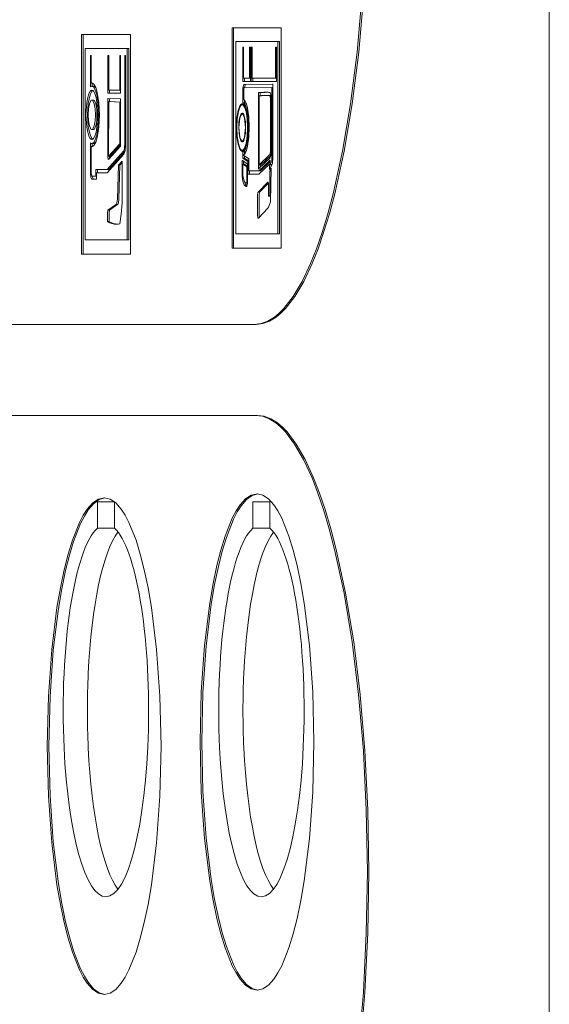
# Model space of a CAD drawing. Header units: millimetres. Extents: x -70269 to 35056, y -51814 to 48966.
# Tile 231 of 256: x -32375 to -32343, y 30453 to 30512. Entities that reach past the tile are written whole.
import ezdxf

# ---------------------------------------------------------------- set-up
doc = ezdxf.new("R2010")
doc.units = ezdxf.units.MM
doc.layers.add('00 - nowa technologia myjni_Nr_pióra__95', color=7, linetype='Continuous', lineweight=20, true_color=0x7c7c7c)
doc.layers.add('XREF', color=8, linetype='Continuous', lineweight=9)

# ---------------------------------------------------------------- blocks, each defined once
blk = doc.blocks.new('parter 2025.10.15')
at = {"layer": '00 - nowa technologia myjni_Nr_pióra__95', "color": 8, "linetype": 'Continuous', "lineweight": 5}
for p, q in [((611.7822, 2542.286), (611.7822, 2467.2695)), ((610.1634, 2506.9295), (609.8674, 2506.9295)), ((609.8674, 2506.9295), (609.8674, 2505.5983)), ((609.8771, 2506.9295), (609.8771, 2505.5983)), ((610.1634, 2505.5983), (610.1634, 2506.9295)), ((609.2538, 2506.8877), (608.9592, 2506.8877)), ((608.9592, 2506.8877), (608.9592, 2505.5617)), ((608.9688, 2506.8877), (608.9688, 2505.5617)), ((609.2538, 2505.5617), (609.2538, 2506.8877)), ((608.9808, 2506.8047), (608.9808, 2505.6481)), ((609.2344, 2506.8047), (608.9808, 2506.8047)), ((609.2442, 2506.8047), (609.2344, 2506.8047)), ((609.2344, 2505.6481), (609.2344, 2506.8047)), ((609.2442, 2505.6481), (609.2442, 2506.8047)), ((609.8892, 2506.8465), (609.8892, 2505.685)), ((610.1439, 2506.8465), (609.8892, 2506.8465)), ((609.9321, 2506.8111), (609.9374, 2506.8111)), ((609.9321, 2506.6045), (609.9321, 2506.8111)), ((609.9374, 2506.8111), (609.9374, 2506.6255)), ((609.9727, 2506.8111), (609.978, 2506.8111)), ((609.9727, 2506.6255), (609.9727, 2506.8111)), ((609.978, 2506.8111), (609.978, 2506.6045)), ((609.9893, 2506.8111), (609.9835, 2506.8111)), ((609.9835, 2506.8111), (609.9835, 2506.6045)), ((609.9893, 2506.6255), (609.9893, 2506.8111)), ((610.1349, 2506.8111), (610.1292, 2506.8111)), ((610.1292, 2506.8111), (610.1292, 2506.6255)), ((610.1349, 2506.6045), (610.1349, 2506.8111)), ((610.1536, 2506.8465), (610.1439, 2506.8465)), ((610.1439, 2505.685), (610.1439, 2506.8465)), ((610.1536, 2505.685), (610.1536, 2506.8465)), ((609.0152, 2506.7622), (609.0129, 2506.7622)), ((609.0129, 2506.7622), (609.0129, 2506.7525)), ((609.0129, 2506.7525), (609.0129, 2506.584)), ((609.0175, 2506.7622), (609.0152, 2506.7622)), ((609.0175, 2506.595), (609.0175, 2506.7622)), ((609.1205, 2506.7622), (609.118, 2506.7622)), ((609.118, 2506.7622), (609.118, 2506.7525)), ((609.118, 2506.7525), (609.118, 2506.5431)), ((609.1227, 2506.7622), (609.1205, 2506.7622)), ((609.1227, 2506.7427), (609.1227, 2506.7622)), ((609.1227, 2506.7275), (609.1227, 2506.7427)), ((609.1922, 2506.7622), (609.1897, 2506.7622)), ((609.1897, 2506.7622), (609.1897, 2506.7427)), ((609.1897, 2506.7427), (609.1897, 2506.7275)), ((609.1945, 2506.7622), (609.1922, 2506.7622)), ((609.1945, 2506.7525), (609.1945, 2506.7622)), ((609.1945, 2506.5431), (609.1945, 2506.7525)), ((609.2216, 2506.7622), (609.2193, 2506.7622)), ((609.2193, 2506.7622), (609.2193, 2506.2306)), ((609.2241, 2506.7622), (609.2216, 2506.7622)), ((609.2241, 2506.7525), (609.2241, 2506.7622)), ((609.2241, 2506.2306), (609.2241, 2506.7525)), ((609.1227, 2506.5529), (609.1227, 2506.7275)), ((609.1897, 2506.7275), (609.1897, 2506.5529)), ((609.9374, 2506.6255), (609.9727, 2506.6255)), ((609.9418, 2506.6045), (609.9418, 2506.6255)), ((609.978, 2506.6255), (609.9727, 2506.6255)), ((610.1292, 2506.6255), (609.9893, 2506.6255)), ((609.9933, 2506.6255), (609.9933, 2506.6045)), ((610.1349, 2506.6255), (610.1292, 2506.6255)), ((609.0129, 2506.584), (609.0129, 2506.573)), ((609.0129, 2506.573), (609.0155, 2506.5746)), ((609.0248, 2506.595), (609.0175, 2506.595)), ((609.0309, 2506.5761), (609.0211, 2506.5761)), ((609.0226, 2506.5956), (609.0226, 2506.584)), ((609.0226, 2506.584), (609.0226, 2506.5761)), ((609.1897, 2506.5529), (609.1227, 2506.5529)), ((609.1278, 2506.5529), (609.1278, 2506.5431)), ((609.1945, 2506.5529), (609.1897, 2506.5529)), ((609.978, 2506.6045), (609.9321, 2506.6045)), ((609.9338, 2506.5688), (609.933, 2506.566)), ((609.9395, 2506.566), (609.933, 2506.566)), ((609.933, 2506.566), (609.933, 2506.5621)), ((609.933, 2506.5621), (609.933, 2506.4858)), ((609.9371, 2506.5831), (609.9338, 2506.5688)), ((609.9377, 2506.5859), (609.9371, 2506.5831)), ((609.9388, 2506.5862), (609.9377, 2506.5859)), ((609.9475, 2506.5859), (609.9377, 2506.5859)), ((609.9377, 2506.5578), (609.9397, 2506.5666)), ((609.9377, 2506.4949), (609.9377, 2506.5578)), ((610.1106, 2506.5877), (609.9388, 2506.5862)), ((609.9397, 2506.5666), (610.1082, 2506.5682)), ((609.9434, 2506.5688), (609.9428, 2506.566)), ((609.9469, 2506.5831), (609.9434, 2506.5688)), ((609.9475, 2506.5859), (609.9469, 2506.5831)), ((609.9484, 2506.5862), (609.9475, 2506.5859)), ((610.1129, 2506.5877), (609.9484, 2506.5862)), ((609.9835, 2506.6045), (610.1349, 2506.6045)), ((610.1129, 2506.5682), (610.1082, 2506.5682)), ((610.1082, 2506.5682), (610.1082, 2506.1455)), ((610.1129, 2506.588), (610.1106, 2506.5877)), ((610.1129, 2506.5779), (610.1129, 2506.588)), ((610.1129, 2506.1455), (610.1129, 2506.5779)), ((609.118, 2506.4931), (609.1174, 2506.1513)), ((609.118, 2506.5431), (609.118, 2506.5334)), ((609.118, 2506.5334), (609.1205, 2506.5334)), ((609.1203, 2506.5025), (609.118, 2506.5028)), ((609.118, 2506.5028), (609.118, 2506.4931)), ((609.1922, 2506.4992), (609.1203, 2506.5025)), ((609.1205, 2506.5334), (609.1922, 2506.5334)), ((609.1278, 2506.5028), (609.1276, 2506.4931)), ((609.1276, 2506.4931), (609.1276, 2506.483)), ((609.1278, 2506.5431), (609.1278, 2506.5334)), ((609.1922, 2506.5334), (609.1945, 2506.5334)), ((609.1945, 2506.4992), (609.1922, 2506.4992)), ((609.1945, 2506.5334), (609.1945, 2506.5431)), ((609.1945, 2506.4894), (609.1945, 2506.4992)), ((610.0288, 2506.5376), (610.0265, 2506.5376)), ((610.0265, 2506.5376), (610.0265, 2506.5279)), ((610.0265, 2506.5279), (610.0265, 2506.0878)), ((610.0459, 2506.5382), (610.0288, 2506.5376)), ((610.0386, 2506.5376), (610.0288, 2506.5376)), ((610.0311, 2506.5181), (610.0459, 2506.5187)), ((610.0311, 2506.1), (610.0311, 2506.5181)), ((610.0363, 2506.5376), (610.0363, 2506.5279)), ((610.0363, 2506.5279), (610.0363, 2506.5187)), ((610.0555, 2506.5382), (610.0386, 2506.5376)), ((610.0845, 2506.5199), (610.0747, 2506.5199)), ((610.1022, 2506.5181), (610.0952, 2506.5181)), ((610.0956, 2506.5376), (610.0955, 2506.5376)), ((610.1034, 2506.501), (610.0987, 2506.501)), ((609.0309, 2506.4925), (609.0211, 2506.4925)), ((609.122, 2506.1543), (609.1226, 2506.483)), ((609.1324, 2506.483), (609.1226, 2506.483)), ((609.1226, 2506.483), (609.1897, 2506.4797)), ((609.1324, 2506.483), (609.1945, 2506.4803)), ((609.1945, 2506.4803), (609.1897, 2506.4797)), ((609.1897, 2506.4797), (609.1897, 2506.2288)), ((609.1945, 2506.2215), (609.1945, 2506.4894)), ((609.9383, 2506.4638), (609.9287, 2506.4638)), ((609.933, 2506.4858), (609.933, 2506.4766)), ((609.9428, 2506.4766), (609.933, 2506.4766)), ((609.933, 2506.4766), (609.9353, 2506.476)), ((609.9383, 2506.4638), (609.9389, 2506.4638)), ((609.9428, 2506.4909), (609.9428, 2506.4858)), ((609.9428, 2506.4858), (609.9428, 2506.4766)), ((609.9428, 2506.4766), (609.9449, 2506.476)), ((609.9365, 2506.4073), (609.9287, 2506.4073)), ((609.0309, 2506.3136), (609.0211, 2506.3136)), ((609.0155, 2506.2315), (609.0129, 2506.2331)), ((609.0129, 2506.2331), (609.0129, 2506.2218)), ((609.0129, 2506.2218), (609.0129, 2506.0478)), ((609.0246, 2506.2111), (609.0175, 2506.2111)), ((609.0175, 2506.0478), (609.0175, 2506.2111)), ((609.0175, 2506.2111), (609.0179, 2506.2111)), ((609.0309, 2506.23), (609.0211, 2506.23)), ((609.0226, 2506.23), (609.0226, 2506.2218)), ((609.0226, 2506.2218), (609.0226, 2506.2111)), ((609.1897, 2506.2288), (609.122, 2506.1543)), ((609.1226, 2506.1348), (609.1928, 2506.212)), ((609.1945, 2506.2233), (609.1317, 2506.1543)), ((609.1945, 2506.2288), (609.1897, 2506.2288)), ((609.1928, 2506.212), (609.1945, 2506.2142)), ((609.1945, 2506.2142), (609.1945, 2506.2215)), ((609.9365, 2506.2456), (609.9287, 2506.2456)), ((609.2128, 2506.1836), (609.113, 2506.0719)), ((609.1139, 2506.053), (609.214, 2506.1647)), ((609.1174, 2506.1513), (609.1176, 2506.1476)), ((609.1317, 2506.1543), (609.122, 2506.1543)), ((609.2203, 2506.1812), (609.1227, 2506.0719)), ((609.1272, 2506.1543), (609.1272, 2506.1513)), ((609.1272, 2506.1513), (609.1272, 2506.1476)), ((609.9383, 2506.1891), (609.9287, 2506.1891)), ((609.9353, 2506.18), (609.933, 2506.1797)), ((609.9428, 2506.1797), (609.933, 2506.1797)), ((609.933, 2506.1797), (609.933, 2506.1702)), ((609.933, 2506.1702), (609.933, 2506.1488)), ((609.933, 2506.1488), (609.933, 2506.1403)), ((609.9428, 2506.1403), (609.933, 2506.1403)), ((609.933, 2506.1403), (609.935, 2506.1391)), ((609.935, 2506.1391), (609.9634, 2506.1217)), ((609.9377, 2506.1574), (609.9377, 2506.1611)), ((609.9661, 2506.1397), (609.9377, 2506.1574)), ((609.9389, 2506.1891), (609.9383, 2506.1891)), ((609.9449, 2506.18), (609.9428, 2506.1797)), ((609.9428, 2506.1797), (609.9428, 2506.1702)), ((609.9428, 2506.1702), (609.9428, 2506.1653)), ((609.9428, 2506.1543), (609.9428, 2506.1488)), ((609.9428, 2506.1488), (609.9428, 2506.1403)), ((609.9428, 2506.1403), (609.9447, 2506.1391)), ((609.9447, 2506.1391), (609.9681, 2506.1247)), ((609.9681, 2506.1385), (609.9661, 2506.1397)), ((609.9681, 2506.1299), (609.9681, 2506.1385)), ((610.0293, 2506.078), (610.0955, 2506.1415)), ((610.0943, 2506.1604), (610.0311, 2506.1)), ((610.1008, 2506.1574), (610.0409, 2506.1)), ((610.1013, 2506.1604), (610.0943, 2506.1604)), ((610.0955, 2506.1415), (610.0956, 2506.1415)), ((609.1751, 2505.8965), (609.181, 2506.0991)), ((609.181, 2506.0991), (609.2041, 2506.1232)), ((609.1906, 2506.0991), (609.181, 2506.0991)), ((609.1849, 2505.8965), (609.1906, 2506.0991)), ((609.1906, 2506.0991), (609.2041, 2506.1134)), ((609.2041, 2506.1232), (609.2047, 2505.8721)), ((609.9302, 2506.1263), (609.9275, 2506.1281)), ((609.9275, 2506.1281), (609.9275, 2506.1165)), ((609.9275, 2506.1165), (609.9275, 2506.0344)), ((609.9585, 2506.1061), (609.9302, 2506.1263)), ((609.942, 2506.1049), (609.9322, 2506.1049)), ((609.9322, 2506.0368), (609.9322, 2506.1049)), ((609.9322, 2506.1049), (609.9559, 2506.0884)), ((609.9373, 2506.1214), (609.9373, 2506.1165)), ((609.9373, 2506.1165), (609.9373, 2506.1049)), ((609.942, 2506.1049), (609.9605, 2506.0921)), ((609.9605, 2506.0884), (609.9559, 2506.0884)), ((609.9559, 2506.0884), (609.9559, 2506.0054)), ((609.9605, 2506.1049), (609.9585, 2506.1061)), ((609.9605, 2506.0967), (609.9605, 2506.1049)), ((609.9605, 2506.0054), (609.9605, 2506.0967)), ((609.9681, 2506.1217), (609.9634, 2506.1217)), ((609.9634, 2506.1217), (609.9635, 2506.0549)), ((609.9681, 2506.0646), (609.9681, 2506.1299)), ((610.0265, 2506.0878), (610.0265, 2506.0756)), ((610.0265, 2506.0756), (610.0293, 2506.078)), ((610.0953, 2506.1266), (610.0285, 2506.064)), ((610.0293, 2506.0451), (610.0935, 2506.1049)), ((610.0409, 2506.1), (610.0311, 2506.1)), ((610.0363, 2506.1), (610.0363, 2506.0878)), ((610.0363, 2506.0878), (610.0363, 2506.0848)), ((610.0982, 2506.1202), (610.0383, 2506.064)), ((610.0982, 2506.1049), (610.0935, 2506.1049)), ((610.0935, 2506.1049), (610.0935, 2506.0875)), ((610.0935, 2506.0875), (610.0935, 2506.0719)), ((610.0935, 2506.0719), (610.0969, 2506.0787)), ((610.0947, 2506.0622), (610.1043, 2506.0805)), ((610.0982, 2506.1293), (610.0953, 2506.1266)), ((610.0969, 2506.0787), (610.1082, 2506.1012)), ((610.0982, 2506.1171), (610.0982, 2506.1293)), ((610.1062, 2506.1189), (610.0982, 2506.1031)), ((610.0982, 2506.1031), (610.0982, 2506.1171)), ((610.1079, 2506.1031), (610.0982, 2506.1031)), ((610.1043, 2506.0805), (610.1001, 2505.8782)), ((610.1033, 2506.1031), (610.1033, 2506.0915)), ((610.1101, 2506.1076), (610.1079, 2506.1031)), ((609.0449, 2506.0332), (609.0222, 2506.0332)), ((609.0454, 2506.0628), (609.0449, 2506.0332)), ((609.0495, 2506.0332), (609.0449, 2506.0332)), ((609.0477, 2506.0719), (609.0454, 2506.0719)), ((609.0454, 2506.0719), (609.0454, 2506.0628)), ((609.113, 2506.0719), (609.0477, 2506.0719)), ((609.0492, 2506.0137), (609.0494, 2506.0228)), ((609.0494, 2506.0228), (609.0498, 2506.0527)), ((609.0498, 2506.0527), (609.1133, 2506.0527)), ((609.055, 2506.0628), (609.0548, 2506.0527)), ((609.0552, 2506.0719), (609.055, 2506.0628)), ((609.1227, 2506.0719), (609.113, 2506.0719)), ((609.1133, 2506.0527), (609.1136, 2506.0527)), ((609.1136, 2506.0527), (609.1139, 2506.053)), ((609.9275, 2506.0344), (609.9275, 2506.032)), ((609.9328, 2506.032), (609.9275, 2506.032)), ((609.9275, 2506.032), (609.9278, 2506.0298)), ((609.9409, 2506.0021), (609.9322, 2506.0368)), ((609.9635, 2506.0549), (609.9635, 2506.0451)), ((609.9731, 2506.0451), (609.9635, 2506.0451)), ((609.9635, 2506.0451), (609.9658, 2506.0451)), ((609.9658, 2506.0451), (610.0288, 2506.0445)), ((610.0285, 2506.064), (609.9681, 2506.0646)), ((609.9731, 2506.0646), (609.9731, 2506.0549)), ((609.9731, 2506.0549), (609.9731, 2506.0451)), ((609.9731, 2506.0451), (609.9756, 2506.0451)), ((609.9756, 2506.0451), (610.0291, 2506.0445)), ((610.0383, 2506.064), (610.0285, 2506.064)), ((610.0288, 2506.0445), (610.0291, 2506.0445)), ((610.0291, 2506.0445), (610.0293, 2506.0451)), ((610.1043, 2506.0622), (610.0947, 2506.0622)), ((610.0952, 2505.9157), (610.0947, 2506.0622)), ((609.0222, 2506.0137), (609.0471, 2506.0137)), ((609.0471, 2506.0137), (609.0492, 2506.0137)), ((609.9527, 2505.97), (609.9536, 2505.97)), ((609.9536, 2505.9895), (609.9533, 2505.9895)), ((609.9598, 2505.9895), (609.9536, 2505.9895)), ((609.9559, 2506.0054), (609.9559, 2506.0021)), ((609.9605, 2505.9996), (609.9605, 2506.0054)), ((610.0831, 2505.9972), (610.0262, 2505.9377)), ((610.0868, 2505.9908), (610.036, 2505.9377)), ((610.0882, 2505.9126), (610.0882, 2505.9773)), ((610.0212, 2505.9181), (610.0212, 2505.7988)), ((610.031, 2505.9181), (610.031, 2505.7988)), ((610.0882, 2505.9126), (610.0952, 2505.9157)), ((610.0979, 2505.9126), (610.0882, 2505.9126)), ((610.1008, 2505.9157), (610.0952, 2505.9157)), ((610.0979, 2505.9126), (610.1008, 2505.9139)), ((609.1171, 2505.8263), (609.169, 2505.8638)), ((609.1267, 2505.8263), (609.1786, 2505.8638)), ((610.1001, 2505.8782), (610.0851, 2505.84)), ((610.0851, 2505.84), (610.0851, 2505.8409)), ((609.1267, 2505.8263), (609.1171, 2505.8263)), ((610.0264, 2505.779), (610.0831, 2505.8382)), ((609.125, 2505.7576), (609.1153, 2505.7576)), ((609.8892, 2505.685), (610.1439, 2505.685)), ((610.1536, 2505.685), (610.1439, 2505.685)), ((608.9808, 2505.6481), (609.2344, 2505.6481)), ((609.2442, 2505.6481), (609.2344, 2505.6481)), ((608.9592, 2505.5617), (609.2538, 2505.5617)), ((609.8674, 2505.5983), (610.1634, 2505.5983)), ((607.2944, 2505.1363), (610.0024, 2505.1363)), ((610.0122, 2505.1363), (610.0024, 2505.1363)), ((610.0113, 2504.5863), (607.2941, 2504.5863)), ((610.021, 2504.5863), (610.0113, 2504.5863)), ((609.0542, 2503.9052), (609.0542, 2504.0651)), ((609.0542, 2504.0651), (609.1559, 2504.0651)), ((609.1574, 2504.0639), (609.1574, 2503.9052)), ((609.9934, 2503.9052), (609.9934, 2504.0651)), ((609.9934, 2504.0651), (610.0964, 2504.0651)), ((610.0964, 2504.0651), (610.0964, 2503.9052)), ((609.0542, 2503.9052), (609.1574, 2503.9052)), ((609.9934, 2503.9052), (610.0964, 2503.9052))]:
    blk.add_line(p, q, dxfattribs=at)
for points in [[(610.0024, 2505.1363), (610.0433, 2505.1412), (610.0834, 2505.1558), (610.123, 2505.1802), (610.152, 2505.204), (610.1806, 2505.233), (610.2365, 2505.3053), (610.29, 2505.3963), (610.3412, 2505.5046), (610.3766, 2505.5937), (610.4104, 2505.6911), (610.4449, 2505.8043), (610.4776, 2505.9261), (610.5345, 2506.1842), (610.583, 2506.4705), (610.6221, 2506.7809), (610.6511, 2507.112), (610.6691, 2507.4611), (610.6753, 2507.8243)], [(610.0122, 2505.1363), (610.0529, 2505.1412), (610.0932, 2505.1558), (610.1327, 2505.1802), (610.1617, 2505.204), (610.1904, 2505.233), (610.2463, 2505.3053), (610.2998, 2505.3963), (610.3509, 2505.5046), (610.3863, 2505.5937), (610.4202, 2505.6911), (610.4547, 2505.8043), (610.4873, 2505.9261), (610.5443, 2506.1842), (610.5928, 2506.4705), (610.6318, 2506.7809), (610.6608, 2507.112), (610.6788, 2507.4611), (610.6849, 2507.8243)], [(608.9856, 2506.4031), (608.9905, 2506.4784), (608.9959, 2506.5083), (609.0031, 2506.5318), (609.0106, 2506.5456), (609.0147, 2506.5498), (609.0211, 2506.5523)], [(609.0671, 2506.4031), (609.0634, 2506.4778), (609.0536, 2506.5389), (609.0445, 2506.5688), (609.0336, 2506.5883), (609.0254, 2506.5947), (609.0211, 2506.5956)], [(609.0211, 2506.5761), (609.0249, 2506.5755), (609.0321, 2506.57), (609.0419, 2506.5523), (609.0503, 2506.5254), (609.0591, 2506.4702), (609.0625, 2506.4031)], [(609.0211, 2506.5523), (609.0275, 2506.5498), (609.0315, 2506.5456), (609.039, 2506.5318), (609.0463, 2506.5083), (609.0518, 2506.4784), (609.0567, 2506.4031)], [(608.9952, 2506.4031), (608.9993, 2506.4723), (609.0103, 2506.5248), (609.0204, 2506.5456), (609.0259, 2506.5508)], [(609.9608, 2506.4443), (609.954, 2506.4687), (609.9463, 2506.4861), (609.9406, 2506.4931), (609.9377, 2506.4949)], [(610.0952, 2506.5181), (610.096, 2506.5172), (610.0975, 2506.512), (610.0987, 2506.501)], [(610.1034, 2506.501), (610.101, 2506.5248), (610.0976, 2506.5355), (610.0963, 2506.5373)], [(608.9998, 2506.4031), (609.0017, 2506.4394), (609.0068, 2506.4687), (609.0124, 2506.4845), (609.0158, 2506.4894), (609.0193, 2506.4919), (609.0211, 2506.4925)], [(609.0211, 2506.4925), (609.023, 2506.4919), (609.0265, 2506.4894), (609.0298, 2506.4845), (609.0355, 2506.4687), (609.0405, 2506.4394), (609.0423, 2506.4031)], [(609.0309, 2506.4925), (609.0327, 2506.4919), (609.0362, 2506.4894), (609.0394, 2506.4845), (609.0452, 2506.4687), (609.0503, 2506.4394), (609.0521, 2506.4031)], [(609.8959, 2506.3265), (609.8985, 2506.3799), (609.9055, 2506.4235), (609.9147, 2506.4504), (609.92, 2506.4589), (609.9257, 2506.4632), (609.9287, 2506.4638)], [(609.9287, 2506.4705), (609.9255, 2506.4699), (609.9196, 2506.465), (609.9139, 2506.4565), (609.9045, 2506.4284)], [(609.963, 2506.3265), (609.9603, 2506.3823), (609.953, 2506.4284), (609.9434, 2506.4565), (609.9377, 2506.465), (609.9318, 2506.4699), (609.9287, 2506.4705)], [(609.9287, 2506.4638), (609.9316, 2506.4632), (609.9374, 2506.4589), (609.9428, 2506.4504), (609.9518, 2506.4235), (609.9589, 2506.3799), (609.9615, 2506.3265)], [(609.9353, 2506.476), (609.938, 2506.4751), (609.9435, 2506.4699), (609.9486, 2506.4601), (609.9573, 2506.4308)], [(609.9714, 2506.3301), (609.9685, 2506.3918), (609.9608, 2506.4443)], [(609.0211, 2506.2538), (609.0147, 2506.2563), (609.0106, 2506.2605), (609.0031, 2506.2746), (608.9959, 2506.2978), (608.9905, 2506.3277), (608.9856, 2506.4031)], [(609.0259, 2506.255), (609.0204, 2506.2605), (609.0103, 2506.2813), (608.9993, 2506.3335), (608.9952, 2506.4031)], [(609.0211, 2506.3136), (609.0193, 2506.3139), (609.0158, 2506.3167), (609.0124, 2506.3216), (609.0068, 2506.3374), (609.0017, 2506.3667), (608.9998, 2506.4031)], [(609.0211, 2506.2105), (609.0254, 2506.2111), (609.0336, 2506.2178), (609.0445, 2506.237), (609.0536, 2506.2669), (609.0634, 2506.3283), (609.0671, 2506.4031)], [(609.0625, 2506.4031), (609.0591, 2506.3356), (609.0503, 2506.2807), (609.0419, 2506.2538), (609.0321, 2506.2361), (609.0249, 2506.2306), (609.0211, 2506.23)], [(609.0567, 2506.4031), (609.0518, 2506.3277), (609.0463, 2506.2978), (609.039, 2506.2746), (609.0315, 2506.2605), (609.0275, 2506.2563), (609.0211, 2506.2538)], [(609.0423, 2506.4031), (609.0405, 2506.3667), (609.0355, 2506.3374), (609.0298, 2506.3216), (609.0265, 2506.3167), (609.023, 2506.3139), (609.0211, 2506.3136)], [(609.0521, 2506.4031), (609.0503, 2506.3667), (609.0452, 2506.3374), (609.0394, 2506.3216), (609.0362, 2506.3167), (609.0327, 2506.3139), (609.0309, 2506.3136)], [(609.9045, 2506.4284), (609.897, 2506.3823), (609.8944, 2506.3265)], [(609.9093, 2506.3265), (609.915, 2506.3838), (609.9203, 2506.3997), (609.9235, 2506.4046), (609.9269, 2506.407), (609.9287, 2506.4073)], [(609.9287, 2506.414), (609.9267, 2506.4137), (609.9231, 2506.4107), (609.9197, 2506.4058), (609.9139, 2506.3881)], [(609.9495, 2506.3265), (609.9479, 2506.3606), (609.9434, 2506.3881), (609.9376, 2506.4058), (609.9342, 2506.4107), (609.9305, 2506.4137), (609.9287, 2506.414)], [(609.9287, 2506.4073), (609.9304, 2506.407), (609.9338, 2506.4046), (609.937, 2506.3997), (609.9423, 2506.3838), (609.9479, 2506.3265)], [(609.9573, 2506.4308), (609.9643, 2506.3844), (609.9667, 2506.3301)], [(609.8944, 2506.3265), (609.897, 2506.2706), (609.9045, 2506.2251), (609.9139, 2506.1965), (609.9196, 2506.1879), (609.9255, 2506.183), (609.9287, 2506.1824)], [(609.9287, 2506.1891), (609.9257, 2506.1897), (609.92, 2506.194), (609.9147, 2506.2026), (609.9055, 2506.2294), (609.8985, 2506.2734), (609.8959, 2506.3265)], [(609.9078, 2506.3265), (609.9095, 2506.2926), (609.9139, 2506.2648), (609.9197, 2506.2477), (609.9231, 2506.2422), (609.9267, 2506.2395), (609.9287, 2506.2392)], [(609.9287, 2506.2456), (609.9269, 2506.2459), (609.9235, 2506.2486), (609.9203, 2506.2535), (609.915, 2506.2691), (609.9093, 2506.3265)], [(609.9287, 2506.1824), (609.9318, 2506.183), (609.9377, 2506.1879), (609.9434, 2506.1965), (609.953, 2506.2251), (609.9603, 2506.2706), (609.963, 2506.3265)], [(609.9615, 2506.3265), (609.9589, 2506.2734), (609.9518, 2506.2294), (609.9428, 2506.2026), (609.9374, 2506.194), (609.9316, 2506.1897), (609.9287, 2506.1891)], [(609.9287, 2506.2392), (609.9305, 2506.2395), (609.9342, 2506.2422), (609.9376, 2506.2477), (609.9434, 2506.2648), (609.9479, 2506.2926), (609.9495, 2506.3265)], [(609.9479, 2506.3265), (609.9423, 2506.2691), (609.937, 2506.2535), (609.9338, 2506.2486), (609.9304, 2506.2459), (609.9287, 2506.2456)], [(609.9667, 2506.3301), (609.9641, 2506.2746), (609.9571, 2506.2264)], [(609.9606, 2506.2135), (609.9685, 2506.2679), (609.9714, 2506.3301)], [(609.2177, 2506.1986), (609.2143, 2506.1861), (609.2128, 2506.1836)], [(609.9571, 2506.2264), (609.9484, 2506.1965), (609.9434, 2506.1867), (609.938, 2506.1812), (609.9353, 2506.18)], [(609.9377, 2506.1611), (609.9406, 2506.1629), (609.9463, 2506.1702), (609.954, 2506.1882), (609.9606, 2506.2135)], [(609.1191, 2506.1379), (609.1202, 2506.1354), (609.1214, 2506.1342)], [(609.214, 2506.1647), (609.2164, 2506.1687), (609.2215, 2506.1885)], [(610.0987, 2506.1855), (610.0973, 2506.1702), (610.0953, 2506.1623), (610.0943, 2506.1604)], [(610.0956, 2506.1415), (610.0976, 2506.1455), (610.1011, 2506.1586), (610.1034, 2506.1852)], [(609.0129, 2506.0478), (609.0159, 2506.024), (609.0185, 2506.017), (609.0201, 2506.0152), (609.0214, 2506.014)], [(609.0222, 2506.0332), (609.021, 2506.0341), (609.0202, 2506.0353), (609.0188, 2506.039)], [(609.0237, 2506.0332), (609.0283, 2506.017), (609.0297, 2506.0152), (609.0312, 2506.014)], [(609.9278, 2506.0298), (609.9328, 2506.0014), (609.9389, 2505.9844)], [(609.9536, 2505.97), (609.9548, 2505.9703), (609.9557, 2505.9712), (609.9569, 2505.9737), (609.9588, 2505.981)], [(609.955, 2505.9926), (609.9545, 2505.9905), (609.9539, 2505.9895)], [(610.0882, 2505.9773), (610.0869, 2505.9902), (610.0857, 2505.9947), (610.0845, 2505.9963), (610.0831, 2505.9972)], [(610.0262, 2505.9377), (610.0238, 2505.934), (610.0212, 2505.9181)], [(610.036, 2505.9377), (610.0335, 2505.934), (610.031, 2505.9181)], [(609.169, 2505.8638), (609.1699, 2505.865), (609.1719, 2505.8702), (609.1751, 2505.8965)], [(609.1786, 2505.8638), (609.1797, 2505.865), (609.1816, 2505.8702), (609.1849, 2505.8965)], [(609.2047, 2505.8721), (609.1986, 2505.8025), (609.189, 2505.7439)], [(610.0212, 2505.7988), (610.0224, 2505.7857), (610.0238, 2505.7814), (610.0248, 2505.7796), (610.0264, 2505.779)], [(610.684, 2501.8306), (610.6779, 2502.2029), (610.6599, 2502.5609), (610.6309, 2502.9006), (610.5917, 2503.2185), (610.5433, 2503.5118), (610.4863, 2503.777), (610.4538, 2503.9015), (610.4193, 2504.0175), (610.3854, 2504.1176), (610.35, 2504.2091), (610.2989, 2504.3202), (610.2453, 2504.4136), (610.1895, 2504.4875), (610.1608, 2504.5174), (610.1317, 2504.5418), (610.0921, 2504.5665), (610.052, 2504.5815), (610.0113, 2504.5863)], [(610.6938, 2501.8306), (610.6875, 2502.2029), (610.6695, 2502.5609), (610.6407, 2502.9006), (610.6015, 2503.2185), (610.553, 2503.5118), (610.496, 2503.777), (610.4635, 2503.9015), (610.4291, 2504.0175), (610.3952, 2504.1176), (610.3598, 2504.2091), (610.3085, 2504.3202), (610.2549, 2504.4136), (610.1993, 2504.4875), (610.1706, 2504.5174), (610.1414, 2504.5418), (610.1019, 2504.5665), (610.0618, 2504.5815), (610.021, 2504.5863)], [(610.018, 2504.1133), (609.9827, 2504.1057), (609.9487, 2504.0828), (609.9157, 2504.0462), (609.8919, 2504.0093), (609.8689, 2503.9656), (609.8259, 2503.857), (609.8001, 2503.7734), (609.7763, 2503.6794), (609.7534, 2503.5704), (609.7329, 2503.4523), (609.7014, 2503.1972), (609.6814, 2502.9158), (609.6744, 2502.6134)], [(610.0224, 2504.1133), (609.9878, 2504.1036), (609.9542, 2504.0791), (609.9217, 2504.0407), (609.8982, 2504.0035), (609.8756, 2503.9589), (609.833, 2503.8497), (609.808, 2503.7666), (609.7848, 2503.6742), (609.7619, 2503.5646), (609.7418, 2503.4456), (609.7107, 2503.1923), (609.691, 2502.9131), (609.6841, 2502.6134)], [(610.3615, 2502.6134), (610.3544, 2502.9158), (610.3344, 2503.1972), (610.3027, 2503.4523), (610.2824, 2503.5704), (610.2595, 2503.6794), (610.2357, 2503.7734), (610.2099, 2503.857), (610.1669, 2503.9656), (610.1439, 2504.0093), (610.1201, 2504.0462), (610.0871, 2504.0828), (610.0531, 2504.1057), (610.018, 2504.1133)], [(609.0956, 2504.0883), (609.0605, 2504.0804), (609.0263, 2504.0578), (608.9934, 2504.0205), (608.9695, 2503.9839), (608.9467, 2503.94), (608.9035, 2503.832), (608.8777, 2503.748), (608.8539, 2503.6543), (608.831, 2503.5451), (608.8107, 2503.4267), (608.779, 2503.1722), (608.759, 2502.8902), (608.752, 2502.5881)], [(609.1002, 2504.088), (609.0655, 2504.0779), (609.0318, 2504.0535), (608.9993, 2504.0154), (608.9758, 2503.9781), (608.9532, 2503.9336), (608.9108, 2503.8246), (608.8856, 2503.7416), (608.8624, 2503.6488), (608.8397, 2503.5396), (608.8194, 2503.4203), (608.7883, 2503.1673), (608.7686, 2502.8877), (608.7617, 2502.5881)], [(609.4391, 2502.5881), (609.4322, 2502.8902), (609.4122, 2503.1722), (609.3805, 2503.4267), (609.3602, 2503.5451), (609.3373, 2503.6543), (609.3133, 2503.748), (609.2877, 2503.832), (609.2445, 2503.94), (609.2215, 2503.9839), (609.1977, 2504.0205), (609.1649, 2504.0578), (609.1307, 2504.0804), (609.0956, 2504.0883)], [(608.752, 2502.5881), (608.759, 2502.2859), (608.779, 2502.0043), (608.8107, 2501.7494), (608.831, 2501.631), (608.8539, 2501.5221), (608.8777, 2501.4284), (608.9035, 2501.3442), (608.9467, 2501.2361), (608.9695, 2501.1922), (608.9934, 2501.1556), (609.0263, 2501.1186), (609.0605, 2501.0957), (609.0956, 2501.0884)], [(608.7617, 2502.5881), (608.7686, 2502.2887), (608.7883, 2502.0094), (608.8194, 2501.7561), (608.8397, 2501.6371), (608.8624, 2501.5276), (608.8856, 2501.4351), (608.9106, 2501.3521), (608.9532, 2501.2428), (608.9758, 2501.1983), (608.9993, 2501.1611), (609.0318, 2501.1226), (609.0654, 2501.0982), (609.1, 2501.0884)], [(609.0956, 2501.0884), (609.1307, 2501.0957), (609.1649, 2501.1186), (609.1977, 2501.1556), (609.2215, 2501.1922), (609.2445, 2501.2361), (609.2877, 2501.3442), (609.3133, 2501.4284), (609.3373, 2501.5221), (609.3602, 2501.631), (609.3805, 2501.7494), (609.4122, 2502.0043), (609.4322, 2502.2859), (609.4391, 2502.5881)], [(609.6744, 2502.6134), (609.6814, 2502.311), (609.7014, 2502.0296), (609.7329, 2501.7748), (609.7534, 2501.6564), (609.7763, 2501.5474), (609.8001, 2501.4534), (609.8259, 2501.3698), (609.8689, 2501.2612), (609.8919, 2501.2175), (609.9157, 2501.1809), (609.9487, 2501.144), (609.9827, 2501.1214), (610.018, 2501.1134)], [(609.6841, 2502.6134), (609.691, 2502.314), (609.7105, 2502.0345), (609.7418, 2501.7815), (609.7619, 2501.6625), (609.7847, 2501.5529), (609.808, 2501.4601), (609.833, 2501.3771), (609.8755, 2501.2682), (609.8982, 2501.2236), (609.9215, 2501.1861), (609.954, 2501.1479), (609.9878, 2501.1232), (610.0224, 2501.1134)], [(610.018, 2501.1134), (610.0531, 2501.1214), (610.0871, 2501.144), (610.1201, 2501.1809), (610.1439, 2501.2175), (610.1669, 2501.2612), (610.2099, 2501.3698), (610.2357, 2501.4534), (610.2595, 2501.5474), (610.2824, 2501.6564), (610.3027, 2501.7748), (610.3344, 2502.0296), (610.3544, 2502.311), (610.3615, 2502.6134)], [(610.0113, 2499.0743), (610.052, 2499.0794), (610.0921, 2499.0944), (610.1317, 2499.1191), (610.1608, 2499.1435), (610.1895, 2499.1731), (610.2453, 2499.2476), (610.2989, 2499.341), (610.35, 2499.4521), (610.3854, 2499.5433), (610.4193, 2499.6431), (610.4538, 2499.7591), (610.4863, 2499.8839), (610.5433, 2500.1491), (610.5917, 2500.4421), (610.6309, 2500.7604), (610.6599, 2501.1), (610.6779, 2501.4577), (610.684, 2501.8306)], [(610.021, 2499.0743), (610.0618, 2499.0794), (610.1019, 2499.0944), (610.1414, 2499.1191), (610.1706, 2499.1435), (610.1993, 2499.1731), (610.2549, 2499.2476), (610.3087, 2499.341), (610.3598, 2499.4521), (610.3952, 2499.5433), (610.4291, 2499.6431), (610.4635, 2499.7591), (610.496, 2499.8839), (610.553, 2500.1491), (610.6015, 2500.4421), (610.6407, 2500.7604), (610.6695, 2501.1), (610.6875, 2501.4577), (610.6938, 2501.8306)]]:
    blk.add_lwpolyline(points, dxfattribs=at)
blk.add_circle((609.1217, 2506.1354), 0.00117, dxfattribs=at)
for centre, radius, start, end in [((609.0213, 2506.5648), 0.0112, 90.77855, 120.90629), ((609.0213, 2506.584), 0.0115, 90.60413, 106.34095), ((610.081, 2505.9148), 0.6248, 90.54677, 93.22376), ((610.0805, 2505.9062), 0.6138, 90.5345, 93.23083), ((610.0952, 2505.8), 0.7395, 91.12198, 93.07183), ((610.0781, 2506.4229), 0.097, 79.92917, 92.02445), ((610.0784, 2506.4433), 0.0962, 79.81823, 92.06225), ((610.0869, 2506.3994), 0.1205, 82.72304, 91.14318), ((567.4017, 2506.3478), 42.6973, 359.78164, 0.20506), ((567.1446, 2506.3484), 42.9591, 359.78239, 0.20383), ((609.9441, 2506.4525), 0.0197, 122.71092, 144.33238), ((610.1892, 2506.3307), 0.2813, 168.16474, 180.83646), ((609.9482, 2506.3976), 0.0203, 136.49036, 150.82305), ((609.0213, 2506.241), 0.011, 238.95731, 269.56197), ((609.0213, 2506.2221), 0.0116, 253.71276, 269.38884), ((608.9886, 2506.2267), 0.2307, 352.99386, 0.92541), ((608.9248, 2506.2264), 0.2992, 352.7059, 0.78298), ((609.9482, 2506.2554), 0.0203, 209.17415, 223.49594), ((609.16, 2506.1498), 0.0425, 182.82125, 195.82222), ((609.176, 2506.1507), 0.0489, 183.42225, 191.3913), ((609.9441, 2506.2007), 0.0197, 215.67728, 237.31155), ((609.9405, 2506.1934), 0.0145, 288.16777, 334.25854), ((609.8938, 2506.1437), 0.2144, 355.2938, 0.43912), ((609.8216, 2506.1437), 0.2913, 355.09724, 0.32926), ((610.0808, 2506.1272), 0.0267, 342.22013, 357.92516), ((610.0541, 2506.1211), 0.0576, 339.88107, 357.71798), ((609.0512, 2506.0484), 0.0336, 180.95975, 196.19209), ((609.967, 2505.9975), 0.031, 205.26064, 242.39447), ((609.9659, 2506.0146), 0.0279, 205.89353, 242.86727), ((610.0151, 2506.017), 0.0741, 195.45645, 206.22693), ((609.9775, 2505.9981), 0.032, 205.54322, 229.98831), ((609.8825, 2506.0036), 0.0734, 351.35383, 358.88555), ((609.8213, 2506.0027), 0.1391, 350.98003, 358.69397), ((610.0741, 2505.8467), 0.0122, 317.1437, 332.65051), ((609.6063, 2505.7808), 0.4915, 174.70256, 182.71464), ((609.6161, 2505.7808), 0.4915, 174.70256, 182.71464), ((610.0918, 2505.7979), 0.0608, 179.24738, 192.13553), ((609.1734, 2505.8589), 0.1168, 240.20593, 268.9254), ((609.1838, 2505.8608), 0.1188, 240.37413, 266.50963), ((609.1713, 2505.8431), 0.1008, 269.99674, 280.12081)]:
    blk.add_arc(centre, radius, start, end, dxfattribs=at)
for centre, major_axis, ratio, start_param, end_param in [((609.028, 2506.357), (0.0031, 0.2188), 0.21347, 5.952109, 6.286129), ((609.9432, 2506.2795), (0.0006, 0.1967), 0.186375, 5.986501, 6.252732), ((609.028, 2506.4473), (-0.0029, 0.2175), 0.214115, 3.138671, 3.485624), ((609.1058, 2502.8029), (0, -1.125), 0.229047, 3.342951, 4.913747), ((609.2518, 2502.8029), (0, -1.125), 0.229047, 3.428745, 4.511031), ((609.1058, 2502.8029), (0, -1.125), 0.229047, 6.283138, 9.22342), ((610.0448, 2502.8029), (0, -1.125), 0.229047, 3.342951, 4.913747), ((610.1909, 2502.8029), (0, -1.125), 0.229047, 3.428745, 4.511031), ((610.0448, 2502.8029), (0, -1.125), 0.229047, 6.283141, 9.22342), ((609.2518, 2502.8029), (0, 1.125), 0.229047, 1.369438, 1.772154), ((610.1909, 2502.8029), (0, 1.125), 0.229047, 1.369438, 1.772154), ((609.1058, 2502.8029), (0, -1.125), 0.229047, 4.913744, 6.283141), ((609.2518, 2502.8029), (0, -1.125), 0.229047, 4.913747, 5.996108), ((610.0448, 2502.8029), (0, -1.125), 0.229047, 4.913747, 6.283141), ((610.1909, 2502.8029), (0, -1.125), 0.229047, 4.913747, 5.996104)]:
    blk.add_ellipse(centre, major_axis=major_axis, ratio=ratio, start_param=start_param, end_param=end_param, dxfattribs=at)
blk.add_point((609.0175, 2506.595), dxfattribs=at)

msp = doc.modelspace()

# ---------------------------------------------------------------- block references
at = {"layer": 'XREF', "xscale": 10, "yscale": 10, "zscale": 10}
msp.add_blockref('parter 2025.10.15', (-38460.61, 5442.285), dxfattribs=at)

doc.saveas('drawing.dxf')
